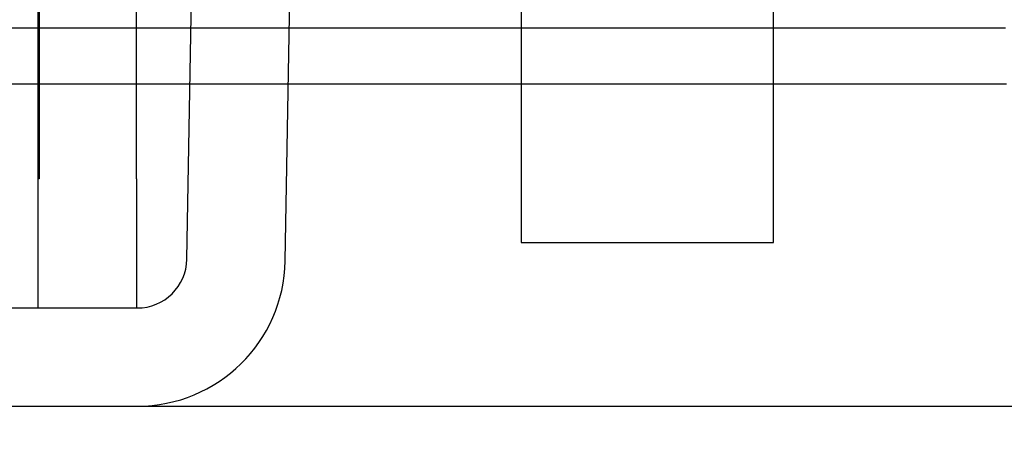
# Model space of a CAD drawing. Header units: inches. Extents: x 1 to 299, y -2 to 199.
# Tile 9 of 75: x 78.413 to 79.365, y 33.532 to 33.953. Entities that reach past the tile are written whole.
import ezdxf
from ezdxf.enums import TextEntityAlignment as Align
from ezdxf.lldxf.tags import DXFTag

# ---------------------------------------------------------------- set-up
doc = ezdxf.new("R2010")
doc.units = ezdxf.units.IN
doc.header["$MEASUREMENT"] = 0
for name, color, linetype in [('COM42667', 7, 'Continuous'), ('COM42780', 7, 'Continuous'), ('COM53955-1', 7, 'Continuous'), ('COM71180-1', 7, 'Continuous'), ('Default', 7, 'Continuous'), ('SCC19011', 7, 'Continuous')]:
    doc.layers.add(name, color=color, linetype=linetype)
doc.styles.add('SEACAD_Times_New_Roman', font='times.ttf')
tags = doc.linetypes.add('HIDDEN2', pattern=[0.1875, 0.125, -0.0625]).pattern_tags.tags
tags[6:7] = [DXFTag(74, 4), DXFTag(75, 0), DXFTag(340, '0'), DXFTag(46, 0.0), DXFTag(50, 0.0), DXFTag(44, 0.0), DXFTag(45, 0.0)]
tags[4:5] = [DXFTag(74, 4), DXFTag(75, 0), DXFTag(340, '0'), DXFTag(46, 0.0), DXFTag(50, 0.0), DXFTag(44, 0.0), DXFTag(45, 0.0)]
doc.dimstyles.new('HAMMOND_(STH_-_300x200)', dxfattribs={"dimtxt": 1.5, "dimasz": 1.875, "dimexe": 0.75, "dimexo": 0.75, "dimgap": 0.375, "dimtad": 0, "dimtih": 1, "dimtoh": 1, "dimzin": 0, "dimdsep": 46, "dimtxsty": 'SEACAD_Times_New_Roman', "dimblk1": '_SE_FILLED', "dimblk2": '_SE_FILLED', "dimsah": 1, "dimcen": 0.75, "dimadec": 0, "dimazin": 0, "dimtfac": 0.8, "dimtofl": 0, "dimtmove": 0, "dimatfit": 3, "dimfxl": 1, "dimtolj": 1, "dimtzin": 0, "dimarcsym": 0})

# ---------------------------------------------------------------- blocks, each defined once
blk = doc.blocks.new('SE7')
at = {"layer": 'COM42667', "color": 7, "linetype": 'Continuous'}
for p, q in [((78.43114, 33.79936), (78.43114, 34.28186)), ((78.52614, 33.79936), (78.52614, 34.28186)), ((78.43114, 33.67436), (78.43114, 33.79936)), ((78.52614, 33.79936), (78.52614, 33.67436))]:
    blk.add_line(p, q, dxfattribs=at)
at = {"layer": 'COM42667', "color": 7, "linetype": 'HIDDEN2'}
for p, q in [((78.43214, 34.04936), (78.43214, 33.88751)), ((78.43214, 33.88751), (78.43114, 33.88751)), ((78.43214, 33.88751), (78.43214, 33.85924)), ((78.43214, 33.85924), (78.43114, 33.85924)), ((78.43214, 33.85924), (78.43214, 33.79936)), ((78.43214, 33.79936), (78.43114, 33.79936))]:
    blk.add_line(p, q, dxfattribs=at)
at = {"layer": 'COM42780', "color": 7, "linetype": 'Continuous'}
for p, q in [((78.57489, 33.72152), (78.57994, 34.01085)), ((78.66987, 33.71986), (78.67492, 34.0092)), ((78.15461, 33.67436), (78.52689, 33.67436))]:
    blk.add_line(p, q, dxfattribs=at)
for radius in [0.048, 0.143]:
    blk.add_arc((78.52689, 33.72236), radius, 270, 359, dxfattribs=at)
at = {"layer": 'COM53955-1', "color": 7, "linetype": 'Continuous'}
for p, q in [((78.43114, 33.94511), (68.62697, 33.94511)), ((78.57879, 33.94511), (78.52614, 33.94511)), ((78.89789, 33.94511), (78.6738, 33.94511)), ((79.36597, 33.94511), (79.14189, 33.94511)), ((68.41285, 33.89126), (78.43114, 33.89126)), ((78.52614, 33.89126), (78.57785, 33.89126)), ((78.67286, 33.89126), (78.89789, 33.89126)), ((79.14189, 33.89126), (79.36691, 33.89126))]:
    blk.add_line(p, q, dxfattribs=at)
at = {"layer": 'COM53955-1', "color": 7, "linetype": 'HIDDEN2'}
for p, q in [((78.52614, 33.94511), (78.43114, 33.94511)), ((78.6738, 33.94511), (78.57879, 33.94511)), ((79.14189, 33.94511), (78.89789, 33.94511)), ((78.43114, 33.89126), (78.52614, 33.89126)), ((78.57785, 33.89126), (78.67286, 33.89126)), ((78.89789, 33.89126), (79.14189, 33.89126))]:
    blk.add_line(p, q, dxfattribs=at)
at = {"layer": 'COM71180-1', "color": 7, "linetype": 'Continuous'}
blk.add_line((66.58489, 33.57936), (91.45489, 33.57936), dxfattribs=at)
at = {"layer": 'SCC19011', "color": 7, "linetype": 'Continuous'}
for p, q in [((78.89789, 33.96136), (78.89789, 33.73786)), ((79.14189, 33.73786), (79.14189, 33.96136)), ((78.89789, 33.73786), (79.14189, 33.73786))]:
    blk.add_line(p, q, dxfattribs=at)
blk = doc.blocks.new('DMBLK2834')
at = {"layer": 'Default', "linetype": 'Continuous'}
for points in [[(64.70989, 38.15393), (64.70989, 37.52893), (66.58489, 37.84143)], [(70.45989, 38.15393), (68.58489, 37.84143), (70.45989, 37.52893)]]:
    blk.add_hatch(color=7, dxfattribs=at).paths.add_polyline_path(points)
at = {"layer": 'Default', "color": 7, "linetype": 'Continuous'}
for p, q in [((66.58489, 34.18636), (66.58489, 38.59143)), ((68.58489, 32.23436), (68.58489, 38.59143)), ((62.83489, 37.84143), (66.58489, 37.84143)), ((68.58489, 37.84143), (70.96762, 37.84143)), ((70.96762, 37.84143), (71.71762, 37.84143))]:
    blk.add_line(p, q, dxfattribs=at)
at = {"layer": 'Default', "color": 7, "linetype": 'Continuous', "style": 'SEACAD_Times_New_Roman'}
for s, p in [('I/S', (77.27366, 38.59143)), ('2.00', (72.24262, 38.59143))]:
    blk.add_text(s, height=1.5, dxfattribs=at).set_placement(p, align=Align.TOP_LEFT)
blk = doc.blocks.new('_SE_FILLED')
at = {"color": 0}
blk.add_line((0, 0), (-1, 0), dxfattribs=at)
blk.add_solid([(0, 0), (-1, -0.1665), (-1, 0.1665), (0, 0)], dxfattribs=at)

msp = doc.modelspace()

# ---------------------------------------------------------------- block references
at = {"layer": 'Default'}
msp.add_blockref('SE7', (0, 0), dxfattribs=at)

# ---------------------------------------------------------------- dimensions: what is measured, and where the dimension line sits
at = {"layer": 'Default', "color": 7, "linetype": 'Continuous'}
dim = msp.add_linear_dim(base=(68.58489, 37.84143), p1=(66.58489, 33.43636), p2=(68.58489, 31.48436), text='\\A1;<> I/S', dimstyle='HAMMOND_(STH_-_300x200)', override={"dimtmove": 1}, dxfattribs=at)
dim.commit()
dim.dimension.update_dxf_attribs({"geometry": 'DMBLK2834', "text_midpoint": (71.71762, 37.84143), "dimtype": 160})

doc.saveas('drawing.dxf')
